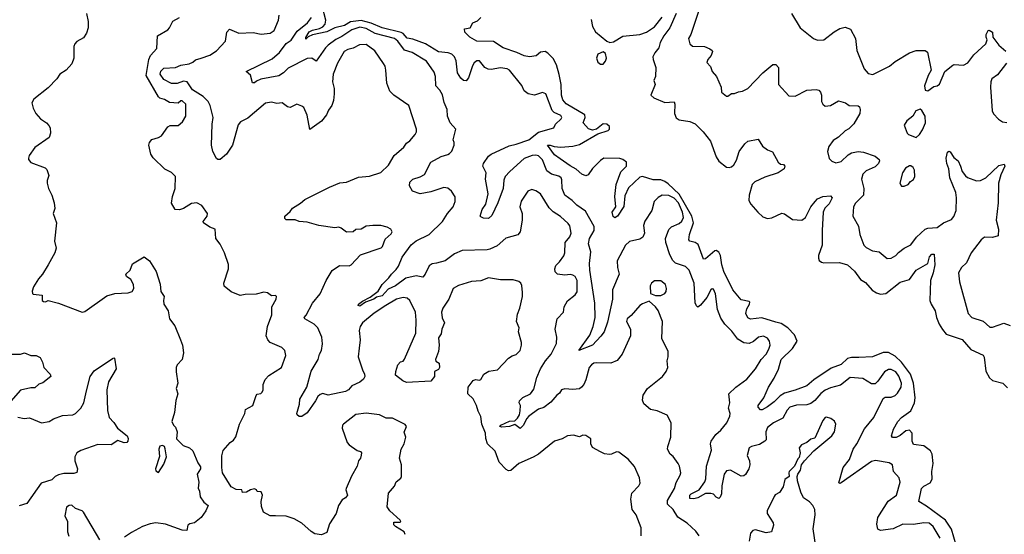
# Model space of a CAD drawing. Extents: x 2293139 to 2515392, y 824115 to 1006937.
# Tile 204 of 256: x 2329760 to 2337246, y 957807 to 961718. Entities that reach past the tile are written whole.
import ezdxf

# ---------------------------------------------------------------- set-up
doc = ezdxf.new("R2010")
doc.units = 0

msp = doc.modelspace()

# ---------------------------------------------------------------- linework, layer by layer
at = {"layer": '0CON10XD'}
for points in [[(2334947.7, 961865), (2334862.2, 961605), (2334844.2, 961575), (2334854.3, 961534.3), (2334875, 961517.5), (2334966, 961514), (2335007.7, 961497.7), (2335024, 961485), (2335027.5, 961475), (2335016.2, 961445), (2334990.6, 961415), (2334985, 961392.5), (2335013.2, 961363.2), (2335024.6, 961324.6), (2335056.8, 961286.8), (2335093.3, 961205), (2335096.4, 961166.4), (2335135, 961137.5), (2335145, 961137.5), (2335172.7, 961157.3), (2335195, 961157.5), (2335225, 961170), (2335255, 961174.2), (2335295, 961194), (2335408.8, 961315), (2335486.7, 961376.7), (2335507.7, 961377.7), (2335528.8, 961355), (2335530, 961225), (2335608.3, 961138.3), (2335655, 961135.6), (2335745, 961183.6), (2335815, 961188), (2335835, 961181.2), (2335848.3, 961168.3), (2335855.7, 961145), (2335856, 961095), (2335866.2, 961075), (2335885, 961061.2), (2335924.3, 961065.7), (2335985, 961101.2), (2336037.5, 961085), (2336065.9, 961065.9), (2336134, 961064), (2336145.7, 961055.7), (2336150.8, 961035), (2336147.8, 961005), (2336103.1, 960926.9), (2336065, 960887.5), (2336035, 960874), (2335984.6, 960825.4), (2335945, 960800.8), (2335910.6, 960755), (2335902.2, 960715), (2335913.6, 960663.6), (2335933.7, 960643.7), (2335965, 960630), (2336005, 960641.2), (2336057.9, 960692.1), (2336083.1, 960706.9), (2336135, 960715.4), (2336175, 960710.4), (2336265, 960680), (2336293.8, 960655), (2336296, 960645), (2336289.2, 960625), (2336265, 960600), (2336195, 960569.2), (2336170.4, 960545), (2336161.2, 960505), (2336176.9, 960435), (2336175.6, 960385), (2336115, 960324.2), (2336100.6, 960295), (2336093.8, 960225), (2336137.7, 960147.7), (2336148, 960085), (2336177.1, 960005), (2336195, 959985.8), (2336245, 959961.9), (2336294.5, 959954.5), (2336355, 959904.2), (2336385, 959904.4), (2336422, 959925), (2336441.5, 959948.5), (2336485, 959982), (2336535, 960006.9), (2336578.6, 960065), (2336645, 960125.7), (2336665, 960132.9), (2336735, 960138.1), (2336784.7, 960175.3), (2336845, 960199.4), (2336861.7, 960221.7), (2336881.1, 960268.9), (2336882, 960365), (2336876.2, 960405), (2336832.1, 960515), (2336823.1, 960585), (2336809.4, 960625), (2336804.2, 960665), (2336815, 960710), (2336825, 960717.5), (2336835, 960712.5), (2336861.1, 960671.1), (2336894.3, 960644.3), (2336914, 960605), (2336924.4, 960564.4), (2336950.3, 960530.3), (2336965, 960519.2), (2337035, 960494.3), (2337065, 960496), (2337105, 960516), (2337205, 960610), (2337245, 960621.2), (2337249.4, 960605), (2337220.1, 960539.9), (2337201.8, 960475), (2337198.5, 960325), (2337184.4, 960195), (2337200.6, 960125), (2337198.8, 960075), (2337155, 960061.4), (2337095, 960065.6), (2337069.2, 960045), (2336994.7, 959945.3), (2336959.1, 959870.9), (2336921.4, 959835), (2336898.8, 959795), (2336906.2, 959725), (2336970, 959485), (2337000, 959455), (2337085, 959426), (2337135, 959381.4), (2337155, 959381.4), (2337242.3, 959412.3), (2337291.2, 959395)], [(2330267.1, 961765), (2330280.8, 961705), (2330280, 961655), (2330268.8, 961615), (2330245, 961580), (2330195, 961552), (2330179.2, 961535), (2330171.9, 961515), (2330172, 961425), (2330156.8, 961383.2), (2330112.5, 961335), (2330064.4, 961305), (2330041.4, 961268.6), (2329975, 961201.2), (2329867, 961113), (2329852.5, 961085), (2329862.5, 961045), (2329882.5, 961005), (2329917.5, 960965), (2329962.5, 960935), (2329982.5, 960915), (2329992.5, 960895), (2329993.3, 960855), (2329985, 960823.3), (2329875, 960746.2), (2329832.5, 960685), (2329827.5, 960665), (2329827.5, 960655), (2329845, 960632), (2329952.5, 960592.5), (2329965, 960580), (2329982.5, 960535), (2329967.5, 960495), (2329968.8, 960475), (2329978.1, 960435), (2330003.3, 960385), (2330022.9, 960325), (2330025.9, 960284.1), (2330014.3, 960245), (2330039.2, 960175), (2330024, 960035), (2330037.3, 959982.7), (2330026.2, 959945), (2329975.7, 959854.3), (2329933.3, 959785), (2329901.7, 959748.3), (2329865, 959687.5), (2329853.8, 959655), (2329856.2, 959636.2), (2329862.3, 959632.3), (2329930, 959625), (2329930, 959585), (2329940, 959575), (2329956.1, 959573.9), (2329975, 959582.5), (2330054.2, 959564.2), (2330235, 959494), (2330255, 959501.2), (2330421.5, 959618.5), (2330483.8, 959636.2), (2330585, 959643.1), (2330615, 959652), (2330628, 959675), (2330624.2, 959705), (2330605, 959743.8), (2330572, 959765), (2330566.7, 959785), (2330598.8, 959815), (2330617, 959863), (2330705, 959916), (2330746.7, 959885), (2330796.2, 959805), (2330826.8, 959706.8), (2330833, 959653), (2330858, 959615), (2330852.7, 959582.7), (2330855.8, 959555), (2330888, 959505), (2330899.2, 959445), (2330940.5, 959390.5), (2330983.3, 959285), (2330997.3, 959245), (2331004, 959185), (2330995.8, 959135), (2330958, 959095), (2330950, 959075), (2330948.3, 959041.7), (2330962.5, 958955), (2330950, 958915), (2330963.3, 958875), (2330947, 958823), (2330936.4, 958733.6), (2330917.5, 958665), (2330930, 958635), (2330945, 958620), (2330957.5, 958585), (2330953, 958533), (2331001.7, 958481.7), (2331050, 958465), (2331075, 958440), (2331115, 958350), (2331135, 958320), (2331133.3, 958305), (2331110, 958265), (2331123, 958203), (2331117, 958157), (2331127.5, 958135), (2331131.7, 958091.7), (2331160.7, 958050.7), (2331192.5, 958025), (2331176.1, 957983.9), (2331140, 957935), (2331090, 957895), (2331054.1, 957885.9), (2331037.5, 957875), (2331030, 957835), (2330995, 957838), (2330867.5, 957885), (2330793.9, 957893.9), (2330753, 957887), (2330692.5, 957865), (2330608.8, 957821.2), (2330557.5, 957785)], [(2336265, 958950.8), (2336235, 958949.4), (2336170.3, 958990.3), (2336075, 958997.8), (2336000.4, 958939.6), (2335925, 958920), (2335885, 958902.9), (2335852, 958878), (2335806.1, 958823.9), (2335775, 958802.1), (2335745, 958791.2), (2335665, 958789.5), (2335615, 958771.9), (2335595, 958751.4), (2335561.5, 958688.5), (2335491.2, 958655), (2335445, 958618), (2335433.1, 958585), (2335435.4, 958525), (2335426.2, 958513.8), (2335385, 958490), (2335323.3, 958475), (2335305, 958463.3), (2335291.9, 958405), (2335308.9, 958365), (2335312.2, 958335), (2335303.8, 958305), (2335278.6, 958261.4), (2335265, 958251.8), (2335245, 958249.4), (2335165, 958293.5), (2335135, 958288.5), (2335116.5, 958265), (2335099.1, 958175), (2335095.3, 958114.7), (2335085, 958088), (2335075, 958080), (2335055, 958088.6), (2335035, 958110.8), (2335015, 958117.5), (2334975, 958117.3), (2334915, 958083.6), (2334885, 958075.6), (2334855, 958080), (2334855, 958103.8), (2334865.8, 958115), (2334925, 958145.4), (2334970, 958205), (2334977.2, 958227.2), (2334982.7, 958325), (2335020.5, 958445), (2335012.5, 958495), (2335016.2, 958513.8), (2335051.8, 958565), (2335090.5, 958599.5), (2335136.7, 958655), (2335160, 958705), (2335161.9, 958725), (2335149.1, 958765), (2335158.7, 958805), (2335150.4, 958875), (2335204.7, 958925.3), (2335288.6, 958985), (2335355.5, 959065), (2335396.7, 959135), (2335435, 959176.9), (2335456.8, 959213.2), (2335466.1, 959245), (2335461.2, 959275), (2335445, 959296.4), (2335415, 959313.8), (2335376, 959305), (2335338.8, 959271.2), (2335305, 959256.7), (2335265, 959260.8), (2335221.1, 959291.1), (2335175, 959350.8), (2335120.6, 959405), (2335090.2, 959450.2), (2335065.6, 959515), (2335050.9, 959635), (2335035, 959668.8), (2335025, 959673.3), (2335015, 959663.8), (2334985, 959605.8), (2334935, 959548.8), (2334915, 959532.5), (2334905, 959542.5), (2334896.2, 959565), (2334887.9, 959715), (2334850.5, 959815), (2334822.6, 959842.6), (2334745, 959867.5), (2334725, 959888), (2334702, 959932), (2334673.1, 960025), (2334670, 960055), (2334695, 960122.5), (2334716.5, 960143.5), (2334775, 960170), (2334795, 960185.5), (2334807.6, 960215), (2334799.3, 960255), (2334770, 960325), (2334735, 960361.8), (2334695, 960381.2), (2334645, 960383.5), (2334613.9, 960366.1), (2334584.2, 960335), (2334565, 960268), (2334512.3, 960187.7), (2334503.8, 960155), (2334510, 960095), (2334497.1, 960065), (2334475, 960049.5), (2334395, 960031.4), (2334365, 960004.2), (2334303.3, 959885), (2334305.6, 959835), (2334316.9, 959785), (2334267.5, 959665), (2334266.1, 959593.9), (2334229.8, 959420.2), (2334202.9, 959345), (2334177.8, 959312.2), (2334115.8, 959244.2), (2334011.2, 959205), (2334095, 959319.2), (2334119.1, 959385), (2334134, 959455), (2334133.9, 959563.9), (2334093.5, 959815), (2334091.2, 959865), (2334103.5, 959953.5), (2334084.5, 960015), (2334092.7, 960055), (2334126.4, 960115), (2334128.5, 960145), (2334062.6, 960262.6), (2333995, 960309.2), (2333959.7, 960345), (2333905.5, 960385), (2333885.5, 960435), (2333882.1, 960502.1), (2333875.5, 960515.5), (2333858, 960528), (2333803.4, 960543.4), (2333768.2, 960568.2), (2333735, 960652.2), (2333705, 960684), (2333685, 960689.2), (2333655, 960686.8), (2333595, 960664.2), (2333485.6, 960564.4), (2333451.5, 960525), (2333441.7, 960498.3), (2333434.7, 960435), (2333395.7, 960325), (2333349.8, 960230.2), (2333325, 960206.2), (2333285, 960210), (2333265, 960218.8), (2333260.8, 960225), (2333276.2, 960275), (2333304.6, 960315.4), (2333322.5, 960395), (2333301.4, 960505), (2333306.2, 960555), (2333282, 960605), (2333285.8, 960624.2), (2333325, 960680), (2333343.4, 960696.6), (2333480.6, 960759.4), (2333535, 960772.8), (2333631.8, 960805), (2333705, 960862.8), (2333820, 960895), (2333833.8, 960925), (2333877.1, 960965), (2333882.5, 960975), (2333875, 960990.6), (2333823.3, 961013.3), (2333807.5, 961027.5), (2333760, 961155), (2333735, 961164.2), (2333675, 961145.6), (2333625, 961154.4), (2333596.2, 961176.2), (2333576.9, 961216.9), (2333485, 961335.6), (2333465, 961345.5), (2333415, 961351.5), (2333345, 961338.9), (2333321.5, 961341.5), (2333295.5, 961355.5), (2333255, 961405.7), (2333235, 961404.4), (2333215, 961390), (2333201.7, 961368.3), (2333171.9, 961275), (2333155, 961254.2), (2333135, 961256), (2333115, 961274.2), (2333087.5, 961315), (2333078.2, 961405), (2333065, 961434.5), (2333045.7, 961455.7), (2333016.8, 961466.7), (2332944.5, 961474.5), (2332845.2, 961535.2), (2332748.9, 961568.9), (2332706.5, 961576.5), (2332675, 961613.4), (2332661.2, 961621.2), (2332515.5, 961655), (2332431.9, 961691.9), (2332355, 961712.8), (2332275, 961702.7), (2332228.2, 961675), (2332155, 961656.6), (2332095, 961626.3), (2331985, 961601.8), (2331952.2, 961587.8), (2331935, 961571.2), (2331935, 961582.5), (2331961.6, 961625), (2331985, 961638.3), (2332039.5, 961650.5), (2332065.4, 961664.6), (2332082.9, 961685), (2332086.2, 961715), (2332060, 961820)], [(2334751.2, 961765), (2334703.3, 961655), (2334658.5, 961595), (2334630.5, 961545), (2334619.6, 961505), (2334588.9, 961465), (2334574.7, 961435.3), (2334575.5, 961415), (2334597.5, 961355), (2334594, 961285), (2334582.5, 961255), (2334591.2, 961225), (2334557.5, 961145), (2334582, 961125), (2334665, 961089.6), (2334735, 961093.3), (2334742, 961075), (2334738.8, 961005), (2334751.6, 960971.6), (2334775, 960956.2), (2334855.3, 960945.3), (2334895, 960926.5), (2334957.3, 960865), (2335011.2, 960795), (2335055.4, 960675), (2335075, 960643.3), (2335135, 960597.3), (2335155, 960593.6), (2335171.4, 960598.6), (2335190, 960615), (2335210.5, 960649.5), (2335230.9, 960715), (2335272, 960775), (2335295.9, 960794.1), (2335375, 960810), (2335406.8, 960756.8), (2335445, 960728.8), (2335483, 960713), (2335526.7, 960635), (2335545, 960621.2), (2335567, 960617), (2335576.7, 960605), (2335572, 960585), (2335525.8, 960555), (2335425, 960520.8), (2335348, 960485), (2335329.5, 960465), (2335307.3, 960385), (2335304.5, 960345), (2335318.6, 960315), (2335372, 960255), (2335410.5, 960220.5), (2335445, 960206.4), (2335478.9, 960211.1), (2335555, 960248.1), (2335575, 960241.4), (2335635, 960200.6), (2335706.2, 960193.8), (2335735, 960214), (2335775, 960296.2), (2335807.5, 960335), (2335825, 960356.9), (2335865, 960373.8), (2335925, 960380), (2335937.5, 960365), (2335915, 960318.9), (2335881.2, 960285), (2335869.6, 960255), (2335860, 960115), (2335861.2, 960005), (2335833.2, 959925), (2335832.3, 959905), (2335838.9, 959888.9), (2335855.4, 959875.4), (2335875, 959869.6), (2335992.3, 959872.3), (2336055, 959854.6), (2336106.2, 959806.2), (2336153.4, 959743.4), (2336189.5, 959719.5), (2336242.2, 959662.2), (2336275, 959641.1), (2336305, 959632.7), (2336345, 959638.2), (2336455, 959721.9), (2336525, 959743.3), (2336575.2, 959814.8), (2336665, 959865.5), (2336677.7, 959915), (2336695, 959936.7), (2336713.3, 959935), (2336717.9, 959855), (2336706.1, 959793.9), (2336684.2, 959735), (2336679.2, 959585), (2336689.7, 959555), (2336719.6, 959505), (2336731.1, 959455), (2336751.3, 959405), (2336775, 959364.4), (2336805, 959328.9), (2336925, 959286.7), (2336992.4, 959212.4), (2337085, 959168.1), (2337092.7, 959152.7), (2337105.8, 959045.8), (2337133.3, 958995), (2337155.8, 958975), (2337234.7, 958954.7), (2337270.3, 958920.3)], [(2335627.1, 961765), (2335693.3, 961655), (2335795, 961576.2), (2335825, 961562.5), (2335875, 961564.3), (2335951.4, 961625), (2335995, 961650), (2336035, 961661.1), (2336076, 961646), (2336115.8, 961575.8), (2336124.2, 961484.2), (2336180.8, 961345), (2336211.7, 961308.3)], [(2331753.9, 959226.1), (2331665, 959265.7), (2331645.7, 959285), (2331633.1, 959315), (2331643.1, 959386.9), (2331676.9, 959475), (2331678, 959535), (2331708.8, 959595), (2331712.5, 959615), (2331705, 959622.5), (2331675, 959620), (2331645, 959641.2), (2331615, 959646), (2331557, 959633), (2331475, 959630), (2331435, 959622), (2331368.8, 959648.8), (2331313.6, 959693.6), (2331311.2, 959715), (2331346.2, 959823.8), (2331347.6, 959857.6), (2331317.8, 959945), (2331282.8, 960012.8), (2331251.4, 960055), (2331245.8, 960125), (2331205, 960141.4), (2331156.2, 960175), (2331155.7, 960185), (2331184.4, 960225), (2331186.9, 960245), (2331143.8, 960305), (2331106.4, 960326.4), (2331065, 960321.1), (2331005, 960283.1), (2330975, 960273.5), (2330941.2, 960275), (2330914.6, 960324.6), (2330920.9, 960375), (2330941.3, 960435), (2330945, 960526.2), (2330915, 960555.7), (2330862.6, 960582.6), (2330775, 960666.9), (2330757.7, 960695), (2330741.5, 960765), (2330745.6, 960785), (2330765, 960808.6), (2330815, 960822.5), (2330836.9, 960835), (2330886.2, 960903.8), (2330905, 960913.3), (2330965, 960914.3), (2330998.3, 960941.7), (2331023.8, 960985), (2331021.8, 961075), (2330995, 961100.5), (2330985, 961100.8), (2330965, 961082.5), (2330897.8, 961087.8), (2330860.3, 961110.3), (2330825, 961121.9), (2330815, 961132), (2330721.1, 961295), (2330740.6, 961415), (2330754.5, 961445.5), (2330801.4, 961498.6), (2330807.5, 961595), (2330885, 961641.4), (2330899.4, 961655), (2330925, 961707.5), (2330974.1, 961735.9)], [(2334485.8, 957794.2), (2334484, 957855), (2334448.1, 957955), (2334417.5, 957995), (2334407.5, 958075), (2334415, 958120), (2334467.5, 958175), (2334476.9, 958195), (2334473.1, 958235), (2334435, 958321.2), (2334385, 958376.7), (2334315, 958430), (2334297, 958433), (2334260, 958415), (2334245, 958413.8), (2334205, 958417.5), (2334175, 958433.3), (2334115, 958467.5), (2334101.2, 958495), (2334102.5, 958532.5), (2334065, 958556.7), (2334040.7, 958559.3), (2334015, 958547.5), (2333970.7, 958560.7), (2333925, 958556.2), (2333885, 958532), (2333825, 958514), (2333703.9, 958416.1), (2333665, 958392.5), (2333555, 958345.5), (2333495, 958292.7), (2333475, 958289.1), (2333458.4, 958298.4), (2333404.5, 958355), (2333375, 958439.2), (2333317.1, 958495), (2333303.2, 958535), (2333302.3, 958575), (2333274.6, 958644.6), (2333265, 958702.5), (2333245, 958742.5), (2333234.2, 958785), (2333207.3, 958837.3), (2333166.7, 958875), (2333170, 958925), (2333207.5, 958975), (2333225, 958983.3), (2333255, 958977.5), (2333265, 958982.5), (2333288.8, 959025), (2333326.4, 959046.4), (2333392.3, 959057.7), (2333476.7, 959145), (2333505, 959164), (2333535, 959173.3), (2333563.8, 959205), (2333576.2, 959245), (2333576.2, 959265), (2333553.3, 959345), (2333556.7, 959375), (2333536.7, 959425), (2333545, 959480), (2333562.5, 959525), (2333582.5, 959615), (2333583.9, 959643.9), (2333577.3, 959697.3), (2333570, 959715), (2333555, 959728), (2333510.7, 959740.7), (2333415, 959740.6), (2333325, 959756.9), (2333265, 959734.4), (2333195, 959729.2), (2333095, 959698), (2333056.2, 959675), (2333022.9, 959595), (2332977.1, 959525), (2332966.9, 959495), (2332971.8, 959451.8), (2332989.2, 959415), (2332968.8, 959365), (2332965, 959330), (2332945, 959300), (2332948.8, 959245), (2332943.8, 959195), (2332920, 959135), (2332923.6, 959123.6), (2332948.3, 959108.3), (2332952.5, 959075), (2332945, 959060), (2332913.3, 959045), (2332913.3, 959005), (2332885, 958971.2), (2332701.7, 958961.7), (2332673, 958973), (2332617.5, 959015), (2332618.8, 959045), (2332633.8, 959095), (2332655, 959117.5), (2332675, 959122.5), (2332685, 959136.7), (2332770.8, 959335), (2332774.6, 959435), (2332768.8, 959495), (2332726.9, 959585), (2332705, 959601.1), (2332675.4, 959605.4), (2332625, 959592.7), (2332542.5, 959545), (2332455, 959488.2), (2332366.8, 959415), (2332348.2, 959385), (2332340, 959355), (2332347.9, 959285), (2332339.7, 959220.3), (2332332.7, 959155), (2332365.6, 959055.6), (2332382, 959025), (2332383.8, 959005), (2332373.3, 958985), (2332345, 958963.8), (2332285.9, 958934.1), (2332258.8, 958905), (2332237.4, 958892.6), (2332105, 958863.3), (2332065, 958876), (2332045, 958868.8), (2332025.7, 958854.3), (2332010, 958820), (2331945, 958730), (2331905, 958702), (2331885, 958703.3), (2331870, 958715), (2331867.5, 958725), (2331887.8, 958795), (2331890, 958835), (2331941.9, 958925), (2331975, 959046.2), (2332029.4, 959135), (2332039.4, 959175), (2332054.4, 959205), (2332061.5, 959255), (2332056.7, 959305), (2332027.1, 959375), (2331998.8, 959405), (2331926.7, 959445), (2331922.5, 959455), (2331937.1, 959472.9), (2331985.6, 959564.4), (2332043.6, 959635), (2332090, 959735), (2332135, 959811.2), (2332191.4, 959848.6), (2332265, 959846.2), (2332280, 959855), (2332350.3, 959929.7), (2332507.5, 959985), (2332518, 959995), (2332539.3, 960050.7), (2332585, 960090.8), (2332590.6, 960105), (2332582, 960125), (2332555, 960142), (2332505, 960152.9), (2332445, 960154), (2332395, 960149.2), (2332355, 960126.7), (2332315, 960122.5), (2332295, 960106.7), (2332245, 960103.3), (2332205, 960132.5), (2332185, 960140), (2332155, 960136.2), (2332035, 960153.3), (2331945, 960180), (2331885, 960183.1), (2331855, 960196.2), (2331785, 960196.7), (2331776.1, 960206.1), (2331776.1, 960223.9), (2331815, 960261.2), (2331834, 960285), (2331895, 960322.5), (2331928.3, 960351.7), (2332114.2, 960445.8), (2332195, 960478.5), (2332245, 960483.6), (2332335, 960521.5), (2332420.5, 960529.5), (2332504.6, 960555.4), (2332565, 960611.4), (2332605.8, 960685), (2332681.7, 960748.3), (2332700.5, 960779.5), (2332725, 960796.7), (2332765.8, 960844.2), (2332776.2, 960865), (2332776.2, 960885), (2332718.8, 961065), (2332603.6, 961143.6), (2332573.3, 961175), (2332550, 961235), (2332542.5, 961335), (2332537.5, 961365), (2332525.5, 961385.5), (2332460.7, 961480.7), (2332395, 961528.9), (2332342.7, 961527.3), (2332295, 961500.6), (2332255, 961492.2), (2332225.8, 961475), (2332175, 961388.8), (2332141.9, 961305), (2332136.9, 961245), (2332151.4, 961195), (2332151.9, 961155), (2332145.4, 961104.6), (2332132.9, 961065), (2332108.5, 961031.5), (2332092.5, 960995), (2332055, 960948), (2331965, 960882.5), (2331945, 960992.5), (2331919.7, 961049.7), (2331905, 961062), (2331866.1, 961076.1), (2331815, 961051.8), (2331796.7, 961056.7), (2331755, 961086.2), (2331715, 961080.7), (2331675, 961091.8), (2331627.6, 961082.4), (2331495, 960970.5), (2331438.5, 960941.5), (2331420.8, 960919.2), (2331377.1, 960765), (2331331.2, 960695), (2331285, 960656), (2331266, 960656), (2331255, 960663.3), (2331228.9, 960715), (2331218.1, 960765), (2331222.8, 960925), (2331230, 960975), (2331208.2, 961065), (2331192.5, 961095), (2331155.3, 961135.3), (2331072.5, 961185), (2331034.2, 961245), (2331005, 961251.2), (2330957.6, 961232.4), (2330915, 961233), (2330855, 961264.3), (2330828.8, 961305), (2330832.6, 961327.4), (2330855, 961348.6), (2330944.2, 961355.8), (2330985, 961371.8), (2331047.6, 961382.4), (2331075.5, 961394.5), (2331097.3, 961412.7), (2331140, 961425), (2331205, 961448.9), (2331255, 961482.2), (2331324.7, 961555.3), (2331335.6, 961624.4), (2331354.4, 961645.6), (2331425, 961615.6), (2331535, 961621.5), (2331595, 961608.9), (2331665, 961615.8), (2331695.6, 961635), (2331727.8, 961715), (2331732.4, 961752.4)], [(2334926.4, 957796.4), (2334900.7, 957830.7), (2334835, 957892.2), (2334765, 957937.1), (2334729.5, 957995), (2334685.5, 958035), (2334685.8, 958064.2), (2334737.5, 958155), (2334749.8, 958200.2), (2334781.1, 958255), (2334785.6, 958275), (2334776.9, 958325), (2334767.5, 958345), (2334728.6, 958398.6), (2334706.7, 958415), (2334686.2, 958455), (2334687.5, 958475), (2334711.4, 958545), (2334714.2, 958655), (2334682.3, 958712.3), (2334607.5, 958745), (2334555.8, 958755.8), (2334505, 958797.5), (2334496.2, 958825), (2334501.2, 958865), (2334532, 958915), (2334647.8, 959005), (2334676, 959044), (2334686.7, 959073.3), (2334683.5, 959125), (2334690.4, 959155), (2334689.2, 959195), (2334642.7, 959295), (2334647.5, 959425), (2334615, 959507.5), (2334595, 959536.7), (2334545, 959577.5), (2334495, 959558.8), (2334473.8, 959545), (2334410, 959470), (2334377.5, 959445), (2334372.2, 959425), (2334402.9, 959365), (2334404.1, 959314.1), (2334339.4, 959175), (2334302, 959128), (2334255, 959107.1), (2334145, 959110), (2334125, 959106.4), (2334108, 959095), (2334089.4, 959075), (2334065, 958981.2), (2334048.9, 958945), (2334032.5, 958925), (2334015, 958913.1), (2333965, 958908.5), (2333905, 958912.5), (2333880, 958905), (2333865, 958880), (2333842.9, 958865), (2333799, 958811), (2333745, 958770), (2333705, 958757.5), (2333630, 958705), (2333613.3, 958685), (2333589.6, 958635), (2333565, 958611.4), (2333525, 958641.9), (2333485, 958626.8), (2333425, 958620), (2333411.1, 958625), (2333418.1, 958635), (2333485, 958667.3), (2333525, 958670), (2333545, 958690.5), (2333559.6, 958715), (2333566, 958746), (2333566.7, 958785), (2333556.9, 958805), (2333559.8, 958820.2), (2333585, 958845.7), (2333644, 958875), (2333669.8, 958910.2), (2333692, 958998), (2333719.1, 959065), (2333756.4, 959125), (2333801.5, 959175), (2333842.4, 959257.6), (2333844.5, 959305), (2333830.5, 959365), (2333847.5, 959445), (2333893.8, 959495), (2333900, 959535), (2333925, 959581.2), (2333983.4, 959626.6), (2333999.2, 959650.8), (2333997.1, 959735), (2333982, 959765), (2333965, 959777.5), (2333945, 959782.5), (2333905, 959777.5), (2333850, 959785), (2333832.3, 959802.3), (2333828, 959825), (2333835, 959850), (2333865, 959877.5), (2333896.8, 959923.2), (2333904.5, 959945), (2333907.8, 960025), (2333942.1, 960067.9), (2333952.9, 960095), (2333941.7, 960151.7), (2333929.5, 960169.5), (2333871.7, 960221.7), (2333815, 960258.5), (2333785, 960286.9), (2333719.5, 960395), (2333685, 960417.7), (2333653.6, 960426.4), (2333624.5, 960415.5), (2333571.8, 960338.2), (2333562.3, 960295), (2333579.2, 960245), (2333581.3, 960195), (2333564.4, 960105), (2333548.3, 960081.7), (2333455, 960056.5), (2333390.9, 959999.1), (2333335, 959973.5), (2333315, 959968.5), (2333125, 959963.1), (2333065, 959938.9), (2332995, 959885.3), (2332928.2, 959868.2), (2332897, 959863), (2332873.2, 959846.8), (2332843.6, 959785), (2332825, 959761.1), (2332775, 959771.6), (2332696.5, 959753.5), (2332616.8, 959695), (2332561, 959669), (2332515, 959618.9), (2332471.5, 959608.5), (2332452.9, 959595), (2332390.1, 959569.9), (2332345, 959540), (2332332.7, 959545), (2332335, 959555.6), (2332365, 959578.5), (2332425, 959608.5), (2332486.2, 959655), (2332514.5, 959705), (2332567.5, 959755), (2332587.5, 959785), (2332621.4, 959818.6), (2332639.4, 959845), (2332666.8, 959913.2), (2332735, 960006.9), (2332775, 960036.9), (2332873.9, 960086.1), (2332975, 960184.3), (2333012.2, 960245), (2333054.4, 960295), (2333070.5, 960335), (2333070.9, 960370.9), (2333042.9, 960415), (2333015, 960438.5), (2332985, 960442.7), (2332885, 960408.5), (2332805, 960394.4), (2332747.5, 960415), (2332723.6, 960456.4), (2332726.4, 960483.6), (2332748.8, 960505), (2332805, 960522.5), (2332838.8, 960541.2), (2332885, 960635.5), (2332965, 960678.9), (2333015, 960692.2), (2333028.6, 960701.4), (2333045, 960720), (2333062.9, 960765), (2333064, 960784), (2333056.7, 960805), (2333076.9, 960885), (2333033.1, 960935), (2333012.2, 960985), (2333008.9, 961035), (2332988.1, 961088.1), (2332975, 961146), (2332955, 961183.1), (2332923.2, 961215), (2332922.3, 961285), (2332912, 961318), (2332851.8, 961401.8), (2332745, 961468.9), (2332685, 961486.9), (2332635, 961554.6), (2332608.5, 961575), (2332461.8, 961611.8), (2332395, 961651.1), (2332345, 961660.3), (2332285, 961641.7), (2332209.3, 961590.7), (2332162.5, 961567.5), (2332105.3, 961525), (2332084, 961505), (2332015, 961402.5), (2331982, 961425), (2331945, 961423.9), (2331800.1, 961349.9), (2331765, 961313.1), (2331728.8, 961291.2), (2331593.2, 961266.8), (2331560.4, 961249.6), (2331545, 961238.6), (2331529.3, 961239.3), (2331515.7, 961295.7), (2331482.5, 961325), (2331679.8, 961420.2), (2331735, 961469.1), (2331785, 961537.9), (2331825, 961562.9), (2331869.5, 961630.5), (2331947.5, 961695), (2331978.5, 961735)], [(2336880, 957725), (2336845, 957845.8), (2336797.9, 957915), (2336655, 958019.6), (2336595.9, 958055.9), (2336615.8, 958155), (2336635, 958172.9), (2336683.3, 958196.7), (2336696.7, 958225), (2336694.5, 958285), (2336706.2, 958345), (2336698.5, 958415), (2336685, 958441.4), (2336635, 958480), (2336555, 958488.8), (2336546.5, 958515), (2336544.6, 958575), (2336525, 958598.5), (2336497, 958593), (2336455, 958558.5), (2336423, 958543), (2336395, 958543.1), (2336387.5, 958555), (2336403.1, 958605), (2336436, 958664), (2336464.4, 958695), (2336535.4, 958745), (2336563, 958807), (2336567.7, 958845), (2336555.8, 958954.2), (2336531.6, 959025), (2336465, 959115.3), (2336415, 959161.8), (2336365, 959189.7), (2336325, 959188), (2336245, 959156.1), (2336139.5, 959149.5), (2336085, 959150), (2336055, 959142.2), (2336005, 959096.9), (2335930.2, 959069.8), (2335798.5, 958981.5), (2335744.3, 958935.7), (2335655, 958902.4), (2335575, 958880.7), (2335540.8, 958859.2), (2335495, 958812.7), (2335445.7, 958775), (2335405, 958752.5), (2335392, 958752), (2335373.9, 958773.9), (2335373.8, 958785), (2335417.8, 958845), (2335451.9, 958925), (2335497.2, 958992.8), (2335528.7, 959061.3), (2335549.4, 959135), (2335635, 959219.2), (2335672, 959275), (2335651.7, 959321.7), (2335600.8, 959375), (2335548.2, 959408.2), (2335508.5, 959418.5), (2335403.1, 959453.1), (2335315, 959442.5), (2335295, 959450.8), (2335281.8, 959485), (2335288.9, 959521.1), (2335309.2, 959555), (2335310, 959570), (2335305, 959575.8), (2335245, 959587.8), (2335183.1, 959665), (2335114.5, 959804.5), (2335098.4, 959855), (2335088.4, 959925), (2335075, 959951.4), (2335055, 959963.3), (2335045, 959960.5), (2334975, 959901.1), (2334958.1, 959898.1), (2334919, 960009), (2334895.8, 960025), (2334855.8, 960035), (2334847.5, 960045), (2334851.6, 960085), (2334884.1, 960175), (2334871.2, 960225), (2334772.9, 960392.9), (2334690.5, 960469.5), (2334665, 960488.5), (2334635, 960500.5), (2334575, 960502), (2334495, 960525.8), (2334475, 960521.8), (2334388.8, 960441.2), (2334360.1, 960379.9), (2334352.7, 960297.3), (2334304.5, 960225.5), (2334285, 960212), (2334272.2, 960222.2), (2334265.5, 960254.5), (2334291.2, 960295), (2334283.9, 960375), (2334294.2, 960465), (2334329.2, 960560.8), (2334373.1, 960605), (2334372.5, 960635), (2334346, 960655), (2334322.7, 960662.7), (2334201.4, 960665), (2334175, 960646.9), (2334113.7, 960586.3), (2334081.5, 960538.5), (2334065, 960530.6), (2334035, 960544.4), (2333991.6, 960581.6), (2333945, 960606.4), (2333869.5, 960659.5), (2333825, 960690.6), (2333774, 960765), (2333792.5, 960765), (2333823, 960753), (2333875, 960749.2), (2333965, 960756.7), (2334015, 960769.5), (2334155, 960851.4), (2334233.2, 960876.8), (2334243.1, 960886.9), (2334245.4, 960905), (2334225, 960922.9), (2334195, 960926), (2334144.5, 960885.5), (2334115, 960878.1), (2334085, 960888.1), (2334044.7, 960934.7), (2334058.6, 960975), (2334055.5, 960995.5), (2333915, 961079.7), (2333889.2, 961109.2), (2333879.2, 961145), (2333877.8, 961225), (2333861.2, 961301.2), (2333841.2, 961375), (2333815, 961423.1), (2333775, 961463.8), (2333755, 961475.5), (2333720, 961470), (2333686.6, 961443.4), (2333635, 961435.6), (2333595, 961443.6), (2333539.5, 961469.5), (2333436.2, 961505), (2333363.4, 961553.4), (2333235, 961554.3), (2333183.3, 961585), (2333144, 961624), (2333140.5, 961649.5), (2333183.8, 961656.2), (2333205, 961692.9), (2333241.5, 961708.5), (2333265.3, 961734.7)], [(2334105, 961718.8), (2334115.7, 961665), (2334138.6, 961625), (2334225, 961553.8), (2334245.9, 961545.9), (2334275, 961550.8), (2334345, 961593.8), (2334474.3, 961605.7), (2334525, 961624.2), (2334585.4, 961664.6), (2334645, 961737.1)], [(2336211.7, 961308.3), (2336247.4, 961302.6), (2336373.8, 961365), (2336415, 961400), (2336525, 961467.1), (2336575, 961484.2), (2336644.1, 961484.1), (2336662, 961472), (2336689.2, 961335), (2336668, 961295), (2336640, 961215), (2336643, 961183), (2336665, 961177.5), (2336709.3, 961210.7), (2336735, 961216.2), (2336752.7, 961227.3), (2336794.3, 961325), (2336855, 961372), (2336865, 961377.5), (2336935, 961373.3), (2336969.8, 961390.2), (2337015, 961451.4), (2337105.8, 961534.2), (2337116.2, 961565), (2337108, 961585), (2337109.2, 961605), (2337123.3, 961635), (2337131.7, 961638.3), (2337155, 961622.5), (2337158, 961585), (2337203.3, 961525), (2337257.7, 961477.7)], [(2334195, 961380), (2334215, 961403.8), (2334222.5, 961425), (2334215, 961460), (2334195, 961473.8), (2334156.2, 961455), (2334144.5, 961425), (2334155, 961394), (2334175, 961380), (2334195, 961380)], [(2337262.3, 961387.7), (2337195, 961300), (2337151.7, 961268.3), (2337143.3, 961245), (2337140.6, 961205), (2337154.2, 961025), (2337162.9, 961002.9), (2337201.7, 960961.7), (2337232.7, 960942.7), (2337265, 960937.5)], [(2336575, 960823.8), (2336601.2, 960845), (2336625, 960880), (2336645.7, 960935), (2336643.8, 960985), (2336618.3, 961028.3), (2336605, 961036.7), (2336574.2, 961025.8), (2336550, 960985), (2336505, 960950), (2336484, 960916), (2336506.7, 960855), (2336517.5, 960845), (2336575, 960823.8)], [(2336465, 960453.3), (2336485, 960453.8), (2336513.9, 960466.1), (2336531.7, 960488.3), (2336555.7, 960504.3), (2336566, 960525), (2336563.3, 960575), (2336552.5, 960595), (2336536.4, 960606.4), (2336525, 960606.2), (2336495, 960588.8), (2336472.9, 960555), (2336451.2, 960475), (2336465, 960453.3)], [(2334635, 959622.2), (2334664, 959636), (2334675, 959652), (2334677.7, 959675), (2334668.8, 959705), (2334635, 959733.8), (2334586.4, 959733.6), (2334564.2, 959715), (2334553.6, 959696.4), (2334557, 959637), (2334592.9, 959622.9), (2334635, 959622.2)], [(2332690, 957805), (2332682.5, 957825), (2332617.5, 957865), (2332605, 957880), (2332605, 957900), (2332651.7, 957898.3), (2332657.5, 957905), (2332652.5, 957915), (2332574.3, 957984.3), (2332553.8, 958015), (2332565, 958120), (2332608.3, 958171.7), (2332622.5, 958205), (2332656.4, 958233.6), (2332663, 958247), (2332662.5, 958335), (2332646.7, 958385), (2332660.8, 958455), (2332683.8, 958495), (2332696.2, 958545), (2332684.2, 958584.2), (2332700, 958625), (2332690.7, 958640.7), (2332595, 958688.8), (2332545, 958690), (2332495, 958713.8), (2332395, 958728.1), (2332315, 958716.9), (2332221.2, 958645), (2332214, 958635), (2332212.3, 958612.3), (2332249.2, 958505), (2332265, 958486), (2332325, 958443.3), (2332350, 958435), (2332357.5, 958425), (2332357, 958407), (2332351.2, 958385), (2332336.7, 958365), (2332326.2, 958325), (2332281.7, 958248.3), (2332241.2, 958155), (2332238.8, 958145), (2332253.3, 958105), (2332235.8, 958084.2), (2332210.5, 958069.5), (2332184.1, 958025.9), (2332165.6, 957964.4), (2332115, 957887.5), (2332095, 957820), (2332055, 957802), (2332005, 957809.2), (2331975, 957827.5), (2331905, 957890.8), (2331845.6, 957925.6), (2331785, 957944.2), (2331705, 957947.5), (2331665, 957946.7), (2331613.9, 957973.9), (2331599.3, 958019.3), (2331596.7, 958055), (2331606.7, 958105), (2331595, 958130), (2331565, 958132.5), (2331560, 958145), (2331545, 958152.5), (2331515, 958144.2), (2331485, 958126.2), (2331453.9, 958123.9), (2331447.5, 958145), (2331405, 958147.5), (2331367.3, 958167.3), (2331302.9, 958275), (2331295.5, 958315), (2331297, 958403), (2331305.7, 958444.3), (2331361.2, 958505), (2331385, 958522), (2331402.4, 958547.6), (2331431.4, 958645), (2331472.5, 958725), (2331477.5, 958755), (2331532, 958785), (2331557.9, 958862.1), (2331565, 958870.8), (2331593.3, 958876.7), (2331603.4, 958886.6), (2331610, 958905), (2331610.4, 958945), (2331626.1, 958983.9), (2331655, 959014.2), (2331750.8, 959075), (2331784.2, 959165), (2331775.8, 959205), (2331753.9, 959226.1)], [(2329665.8, 959175.8), (2329765, 959176.2), (2329795.8, 959185.8), (2329845, 959166.7), (2329885.7, 959165.7), (2329915, 959151.2), (2329933.8, 959115), (2329943.3, 959075), (2329992.5, 959025), (2329997.5, 959005), (2329935, 958957.5), (2329905, 958947.5), (2329875, 958921.2), (2329845, 958920), (2329765, 958901.2), (2329691.2, 958818.8)], [(2329745, 958697.1), (2329795, 958686.7), (2329835, 958693.1), (2329925, 958653.1), (2329985, 958664.3), (2330017.5, 958685), (2330085, 958708.6), (2330165, 958714.2), (2330183.8, 958725), (2330224.2, 958765), (2330247.1, 958805), (2330268, 958898), (2330295.8, 959005), (2330325, 959050), (2330465, 959143.8), (2330475, 959148.8), (2330480, 959145), (2330492.5, 959065), (2330435.5, 958964.5), (2330421.1, 958905), (2330426.8, 958746.8), (2330440.8, 958695), (2330475, 958656.2), (2330502.6, 958612.6), (2330578, 958555), (2330584, 958535), (2330580.8, 958515), (2330573.3, 958505), (2330555, 958502.5), (2330505, 958519.2), (2330455, 958487.5), (2330355, 958488.5), (2330225, 958444.5), (2330194.6, 958425.4), (2330177.8, 958395), (2330179.4, 958365), (2330200, 958305), (2330193.9, 958276.1), (2330170.5, 958269.5), (2330095, 958267.8), (2330055, 958258.1), (2330030, 958245), (2330005, 958222), (2329923.8, 958195), (2329815, 958042), (2329755, 958024)], [(2336758, 957778), (2336706, 957866), (2336675, 957892.2), (2336634.8, 957895.2), (2336555, 957881.2), (2336475, 957883.6), (2336401.7, 957848.3), (2336305.7, 957835.7), (2336285, 957846.2), (2336276.5, 957885), (2336284.4, 957935), (2336362.4, 958057.6), (2336427.1, 958105), (2336455, 958202.5), (2336447.1, 958235), (2336404.3, 958285), (2336395.6, 958335), (2336369.4, 958349.4), (2336266.8, 958366.8), (2336235, 958360), (2336005, 958198.8), (2335995, 958192.5), (2335987.5, 958197.5), (2336021.8, 958315), (2336068.5, 958375), (2336095.7, 958454.3), (2336123.8, 958495), (2336182.3, 958607.7), (2336253.3, 958695), (2336325, 958838.8), (2336340.9, 958849.1), (2336385, 958849.2), (2336415, 958862.9), (2336435, 958880.6), (2336460.9, 958925), (2336465.3, 958955), (2336445, 959009.4), (2336421.2, 959041.2), (2336385, 959059.2), (2336365, 959058.5), (2336335, 959042.2), (2336285, 958970), (2336265, 958950.8)], [(2335812.7, 957712.7), (2335792.1, 957847.9), (2335808.9, 957955), (2335805.6, 957995), (2335791.4, 958025), (2335765, 958054), (2335718.8, 958085), (2335697.8, 958127.8), (2335673.9, 958213.9), (2335671.2, 958245), (2335676.1, 958263.9), (2335695.8, 958294.2), (2335704.1, 958335.9), (2335725.9, 958364.1), (2335798.8, 958441.2), (2335935, 958555.6), (2335955.4, 958585), (2335965.6, 958645), (2335955.5, 958665.5), (2335926.6, 958686.6), (2335895, 958697.1), (2335883.3, 958695), (2335865, 958671.2), (2335805, 958537.5), (2335775, 958528.8), (2335745, 958503.8), (2335705, 958486.7), (2335686.7, 958465), (2335693.3, 958425), (2335685, 958390), (2335675, 958380), (2335650, 958325), (2335611.2, 958285), (2335606.7, 958275), (2335610, 958245), (2335576.4, 958223.6), (2335565, 958167.5), (2335537.5, 958125), (2335505, 958106.2), (2335495.9, 958094.1), (2335443.3, 957985), (2335443.7, 957963.7), (2335488, 957895), (2335490, 957875), (2335476.2, 957825), (2335435, 957819.2), (2335355, 957842), (2335335, 957836), (2335315.8, 957814.2), (2335306.5, 957753.5)], [(2330815, 958277.5), (2330855, 958340), (2330876.7, 958395), (2330867, 958457), (2330860, 958475), (2330845, 958482.5), (2330825, 958477.5), (2330816.7, 958455), (2330823, 958397), (2330793.3, 958305), (2330795, 958290), (2330815, 958277.5)], [(2330370, 957765), (2330244.2, 957975), (2330235, 957985.6), (2330185, 958002.5), (2330155, 958028), (2330135, 958026.2), (2330116.4, 958013.6), (2330104.1, 957945.9), (2330123.3, 957905), (2330124.3, 957824.3), (2330133, 957793)]]:
    msp.add_lwpolyline(points, dxfattribs=at)

doc.saveas('drawing.dxf')
